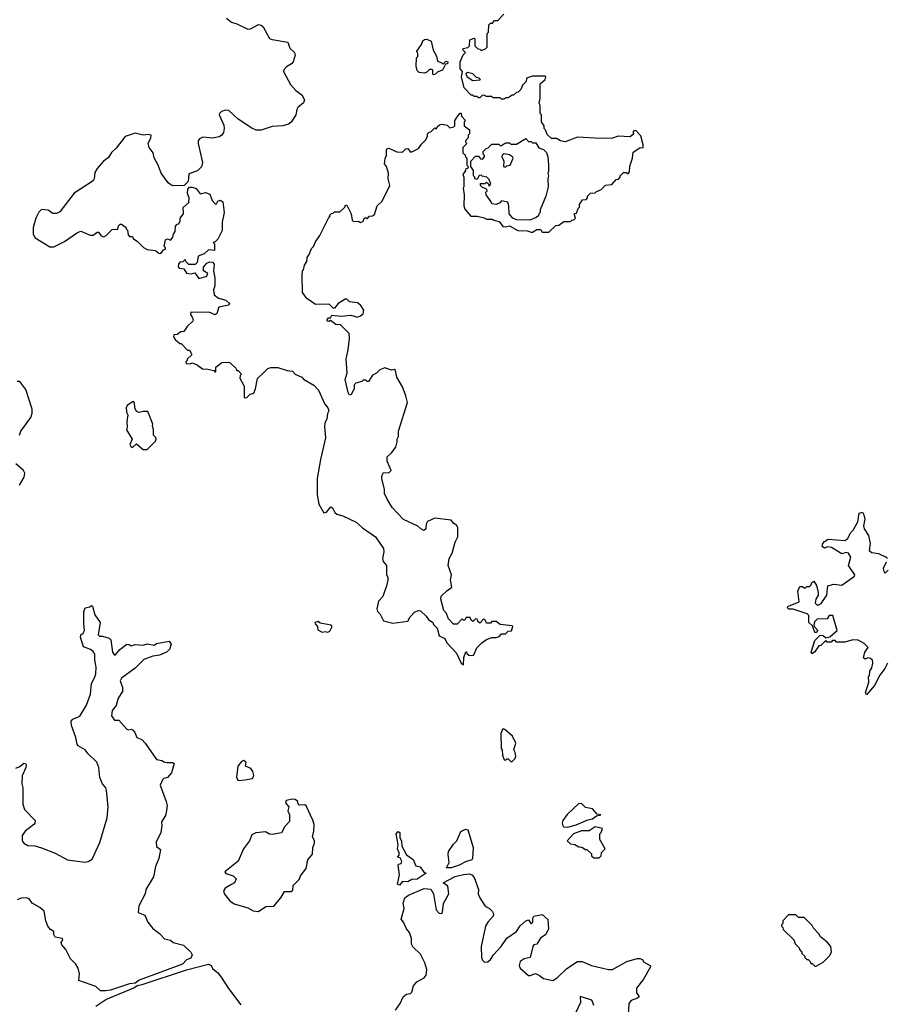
# Model space of a CAD drawing. Extents: x 2323203 to 2567568, y 883585 to 1022917.
# Tile 84 of 256: x 2432165 to 2438552, y 989630 to 996887. Entities that reach past the tile are written whole.
import ezdxf

# ---------------------------------------------------------------- set-up
doc = ezdxf.new("R2010")
doc.units = 0

msp = doc.modelspace()

# ---------------------------------------------------------------- linework, layer by layer
at = {"layer": '0CON10XD'}
for points in [[(2435435, 992132.5), (2435437.5, 992185), (2435451.7, 992228.3), (2435458.3, 992228.3), (2435460, 992215), (2435475, 992202.5), (2435508.3, 992201.7), (2435533, 992257), (2435570, 992295), (2435605, 992317.5), (2435645, 992332.5), (2435677, 992333), (2435698.3, 992341.7), (2435715, 992360), (2435745, 992360), (2435765, 992380), (2435788.3, 992381.7), (2435800, 992415), (2435795, 992420), (2435705, 992430), (2435675, 992450), (2435645, 992450), (2435635, 992440), (2435605, 992440), (2435598.3, 992458.3), (2435585, 992470), (2435555, 992440), (2435541.7, 992451.7), (2435535, 992470), (2435521.7, 992468.3), (2435505, 992450), (2435491.7, 992461.7), (2435485, 992480), (2435455, 992480), (2435445, 992460), (2435435, 992460), (2435425, 992470), (2435388.3, 992431.7), (2435361.7, 992431.7), (2435325, 992470), (2435307.5, 992515), (2435291.7, 992531.7), (2435268, 992615), (2435272, 992638), (2435312, 992678), (2435350, 992705), (2435340, 992755), (2435346.7, 992795), (2435322.5, 992865), (2435330, 992915), (2435352.5, 992955), (2435373.6, 993036.4), (2435392.5, 993075), (2435392.5, 993145), (2435385, 993160), (2435365, 993172.5), (2435345, 993197.5), (2435225, 993213.3), (2435170.7, 993189.3), (2435160.7, 993169.3), (2435157.5, 993135), (2435143, 993123), (2435120, 993135), (2435100, 993155), (2434993.9, 993203.9), (2434910.7, 993290.7), (2434871.7, 993351.7), (2434853.3, 993395), (2434853.3, 993425), (2434832.5, 993505), (2434832.5, 993525), (2434845, 993550), (2434885, 993547.5), (2434902.5, 993565), (2434873.6, 993633.6), (2434873.3, 993665), (2434905.9, 993694.1), (2434936.7, 993735), (2434947.5, 993775), (2434946.7, 993795), (2434956.7, 993815), (2434956.7, 993855), (2435022.5, 994065), (2435010, 994115), (2434985, 994180), (2434943, 994253), (2434935, 994300), (2434925, 994307.5), (2434905, 994302.5), (2434855, 994320), (2434820, 994305), (2434795, 994282.5), (2434765, 994267.5), (2434735, 994220), (2434725, 994220), (2434715, 994230), (2434695, 994230), (2434685, 994220), (2434641.7, 994208.3), (2434630, 994195), (2434630, 994165), (2434607.5, 994125), (2434595, 994120), (2434585, 994140), (2434564, 994235), (2434578, 994285), (2434570, 994385), (2434586.4, 994453.6), (2434596.4, 994536.4), (2434592.5, 994575), (2434528.3, 994638.3), (2434495, 994640), (2434455, 994670), (2434443, 994663), (2434430, 994665), (2434430, 994675), (2434441.7, 994688.3), (2434455, 994690), (2434465, 994710), (2434535, 994701.2), (2434605, 994708.8), (2434655, 994693.3), (2434677, 994703), (2434695, 994720), (2434700, 994745), (2434679.3, 994779.3), (2434655, 994800), (2434595, 994807.5), (2434575, 994827.5), (2434563, 994827), (2434512.5, 994795), (2434485, 994760), (2434475, 994760), (2434445, 994790), (2434345, 994787.5), (2434280.7, 994830.7), (2434250, 994875), (2434247.5, 995005), (2434250, 995035), (2434257, 995043), (2434263, 995077), (2434280, 995105), (2434282.5, 995135), (2434297.5, 995155), (2434315, 995200), (2434330, 995215), (2434345, 995250), (2434377.5, 995295), (2434440, 995425), (2434450, 995435), (2434450, 995445), (2434461.7, 995458.3), (2434475, 995460), (2434485, 995470), (2434525, 995470), (2434560, 995505), (2434565, 995520), (2434575, 995520), (2434607.5, 995455), (2434615, 995410), (2434625, 995400), (2434661.7, 995401.7), (2434677, 995393), (2434698.3, 995401.7), (2434701.7, 995418.3), (2434715, 995430), (2434725, 995420), (2434741.7, 995438.3), (2434765, 995440), (2434778.3, 995451.7), (2434800, 995515), (2434835, 995550), (2434892.5, 995665), (2434880, 995715), (2434882.5, 995755), (2434867.5, 995805), (2434853.3, 995825), (2434857, 995863), (2434867.5, 995885), (2434867.5, 995925), (2434873.6, 995936.4), (2434885, 995940), (2434945, 995912.5), (2434985, 995910), (2434998.3, 995921.7), (2435010, 995935), (2435025, 995937.5), (2435042.5, 995912.5), (2435055, 995912.5), (2435103, 995937), (2435125, 995970), (2435155, 996000), (2435170, 996025), (2435170, 996045), (2435181.7, 996058.3), (2435195, 996060), (2435225, 996090), (2435235, 996080), (2435241.7, 996098.3), (2435258.3, 996111.7), (2435275, 996117.5), (2435315, 996110), (2435335, 996090), (2435365, 996097.5), (2435372.5, 996105), (2435372.5, 996145), (2435395, 996180), (2435411.7, 996198.3), (2435418.3, 996198.3), (2435420, 996175), (2435450, 996145), (2435440, 996135), (2435440, 996105), (2435480, 996075), (2435480, 996045), (2435470, 996035), (2435470, 996015), (2435450, 995995), (2435450, 995985), (2435460, 995975), (2435430, 995945), (2435430, 995905), (2435448.3, 995888.3), (2435450, 995875), (2435460, 995865), (2435460, 995815), (2435470, 995805), (2435468.3, 995791.7), (2435450, 995785), (2435450, 995775), (2435430, 995745), (2435437.5, 995725), (2435437.5, 995655), (2435432.5, 995645), (2435440, 995595), (2435437.5, 995515), (2435445, 995490), (2435488.3, 995438.3), (2435535, 995437.5), (2435587, 995427), (2435605, 995417.5), (2435647, 995417), (2435658.3, 995408.3), (2435698.3, 995398.3), (2435725, 995362.5), (2435745, 995360), (2435775, 995367.5), (2435835, 995332.5), (2435905, 995330), (2435935, 995320), (2435945, 995320), (2435975, 995340), (2436005, 995340), (2436015, 995320), (2436065, 995320), (2436115, 995370), (2436137, 995373), (2436175, 995400), (2436225, 995400), (2436235, 995410), (2436248.3, 995411.7), (2436260, 995425), (2436250, 995455), (2436268.3, 995461.7), (2436280, 995495), (2436290, 995505), (2436290, 995525), (2436311.7, 995558.3), (2436338.3, 995561.7), (2436350, 995575), (2436350, 995585), (2436371.7, 995608.3), (2436405, 995610), (2436415, 995620), (2436448.3, 995631.7), (2436481.7, 995668.3), (2436528.3, 995671.7), (2436561.7, 995708.3), (2436578.3, 995711.7), (2436590, 995725), (2436590, 995735), (2436615, 995760), (2436635, 995760), (2436648.3, 995751.7), (2436660, 995765), (2436661.7, 995808.3), (2436680, 995865), (2436685, 995910), (2436735, 995942.5), (2436760, 995945), (2436760, 995965), (2436741.7, 996031.7), (2436705, 996070), (2436691.7, 996068.3), (2436682.5, 996055), (2436690, 996045), (2436665, 996022.5), (2436575, 996027.5), (2436533, 996013), (2436445, 996010), (2436275, 996020), (2436185, 995986.7), (2436150, 995995), (2436121.7, 996011.7), (2436085, 996010), (2436051.7, 996041.7), (2436040, 996075), (2436030, 996085), (2436030, 996105), (2436010, 996135), (2436010, 996185), (2436000, 996195), (2436000, 996255), (2435992.5, 996275), (2436000, 996305), (2436000, 996415), (2436037.5, 996445), (2436042.5, 996465), (2436035, 996470), (2435945, 996471.2), (2435900, 996455), (2435898.3, 996431.7), (2435870, 996405), (2435858.3, 996371.7), (2435838.3, 996351.7), (2435825, 996350), (2435805, 996330), (2435795, 996330), (2435765, 996310), (2435745, 996310), (2435735, 996300), (2435715, 996300), (2435705, 996310), (2435655, 996310), (2435645, 996320), (2435605, 996320), (2435585, 996330), (2435573, 996327), (2435555, 996310), (2435545, 996310), (2435535, 996320), (2435515, 996320), (2435505, 996330), (2435491.7, 996331.7), (2435440, 996385), (2435420, 996465), (2435427.5, 996505), (2435410, 996525), (2435410, 996575), (2435433, 996627), (2435450, 996645), (2435430, 996665), (2435432.5, 996675), (2435468.3, 996681.7), (2435480, 996695), (2435481.7, 996738.3), (2435515, 996750), (2435520, 996745), (2435520, 996695), (2435541.7, 996671.7), (2435555, 996670), (2435565, 996660), (2435598.3, 996671.7), (2435610, 996685), (2435610, 996785), (2435620, 996795), (2435621.7, 996848.3), (2435635, 996860), (2435648.3, 996861.7), (2435665, 996880), (2435688.3, 996881.7), (2435731.7, 996928.3)], [(2433688.3, 996898.3), (2433725, 996867.5), (2433765, 996857.5), (2433845, 996816.9), (2433865, 996818.6), (2433925, 996850.8), (2433945, 996847.5), (2433958, 996835), (2434005, 996748.8), (2434025, 996740), (2434140.5, 996720.5), (2434155, 996677.5), (2434190, 996645), (2434195.8, 996625.8), (2434180, 996575), (2434167.8, 996562.2), (2434130.5, 996539.5), (2434111.7, 996518.3), (2434110, 996505), (2434159.7, 996409.7), (2434198.8, 996365), (2434245, 996333.3), (2434263.8, 996295), (2434257.1, 996272.9), (2434215, 996240), (2434206.2, 996225), (2434200, 996185), (2434167.5, 996135), (2434145, 996117.5), (2434105, 996103.3), (2434025, 996100), (2433945, 996073.3), (2433907, 996073), (2433876.4, 996086.4), (2433775, 996153.8), (2433705, 996218), (2433685, 996220.8), (2433650.9, 996209.1), (2433636, 996195), (2433635.7, 996185), (2433668.3, 996108.3), (2433672.2, 996085), (2433666.9, 996055), (2433655, 996036.2), (2433635, 996022.5), (2433585, 996012.9), (2433515, 996021.4), (2433490.4, 996009.6), (2433481.1, 995995), (2433478.9, 995975), (2433511.2, 995835), (2433505, 995803.3), (2433475, 995772), (2433410, 995750), (2433405.9, 995694.1), (2433376.2, 995663.8), (2433295, 995662), (2433278.8, 995668.8), (2433258.8, 995685), (2433206.7, 995755), (2433184, 995815), (2433155, 995867.5), (2433148.8, 995905), (2433118.8, 995945), (2433111.2, 995975), (2433131.2, 996015), (2433132.5, 996035), (2433115, 996041.2), (2433075, 996036.2), (2433015, 996050), (2432942.5, 996025), (2432875, 995940), (2432840.9, 995909.1), (2432819.3, 995870.7), (2432778.8, 995841.2), (2432735, 995788.8), (2432718.7, 995761.3), (2432714, 995715), (2432705, 995700), (2432565, 995607.5), (2432459.3, 995470.7), (2432435, 995457.5), (2432408.3, 995458.3), (2432375, 995482.5), (2432325, 995487.5), (2432305, 995467.5), (2432283.1, 995425), (2432263.1, 995355), (2432264.2, 995305), (2432278.3, 995278.3), (2432387, 995213), (2432415, 995212.5), (2432495, 995252.5), (2432591.7, 995318.3), (2432615, 995327.5), (2432685, 995297.5), (2432705, 995297.5), (2432735, 995320), (2432745, 995320), (2432765, 995292.5), (2432785, 995286.7), (2432802.5, 995295), (2432845, 995340), (2432888.3, 995341.7), (2432891.7, 995368.3), (2432905, 995380), (2432915, 995380), (2432950, 995355), (2432950, 995345), (2432960, 995335), (2432965, 995300), (2432975, 995290), (2432995, 995290), (2433000, 995275), (2433033, 995253), (2433077, 995207), (2433105, 995192.5), (2433165, 995186.7), (2433190, 995165), (2433205, 995162.5), (2433225, 995190), (2433240, 995195), (2433240, 995205), (2433230, 995215), (2433240, 995265), (2433255, 995272.5), (2433277, 995263), (2433291.7, 995278.3), (2433297.5, 995305), (2433310, 995325), (2433312.5, 995365), (2433325, 995380), (2433338.3, 995381.7), (2433347.5, 995405), (2433347.5, 995425), (2433372.5, 995455), (2433368.3, 995501.7), (2433411.7, 995538.3), (2433412.5, 995575), (2433402.5, 995605), (2433403, 995637), (2433415, 995652.5), (2433435, 995653.3), (2433465, 995642.5), (2433495, 995602.5), (2433535, 995613.3), (2433565, 995600), (2433582.5, 995555), (2433605, 995530), (2433615, 995530), (2433625, 995550), (2433643, 995557), (2433662.5, 995545), (2433672.5, 995465), (2433657.5, 995395), (2433656.4, 995333.6), (2433625, 995270), (2433605, 995250), (2433590, 995245), (2433600, 995235), (2433600, 995185), (2433555, 995190), (2433525, 995160), (2433480, 995145), (2433471.7, 995098.3), (2433457, 995083), (2433411.7, 995081.7), (2433390, 995105), (2433385, 995120), (2433367, 995103), (2433345, 995100), (2433333.9, 995086.1), (2433332.5, 995065), (2433340, 995055), (2433375, 995050), (2433395, 995017.5), (2433425, 995012.5), (2433455, 995020), (2433485, 994980), (2433537, 994993), (2433545, 995000), (2433550, 995015), (2433520, 995035), (2433518.3, 995061.7), (2433545, 995092.5), (2433565, 995102.5), (2433585, 995100), (2433596.7, 995085), (2433592.5, 995035), (2433602.5, 994985), (2433602.5, 994925), (2433592.5, 994895), (2433598.3, 994858.3), (2433630, 994835), (2433685, 994820), (2433710, 994795), (2433706.4, 994783.6), (2433632.9, 994767.1), (2433618.3, 994721.7), (2433605, 994712.5), (2433565, 994727.5), (2433425, 994730), (2433422.5, 994715), (2433436.7, 994695), (2433443.3, 994675), (2433440, 994665), (2433400, 994625), (2433375, 994587.5), (2433353, 994587), (2433325, 994567.5), (2433300, 994565), (2433298.3, 994548.3), (2433310.7, 994530.7), (2433345, 994500), (2433355, 994500), (2433401.7, 994451.7), (2433415, 994450), (2433430, 994425), (2433430, 994415), (2433400, 994385), (2433400, 994375), (2433390, 994365), (2433391.7, 994351.7), (2433415, 994350), (2433437, 994357), (2433475, 994340), (2433513, 994313), (2433551.7, 994311.7), (2433595, 994300), (2433605, 994290), (2433610, 994295), (2433610, 994325), (2433655, 994360), (2433703, 994363), (2433715, 994357.5), (2433760, 994315), (2433765, 994300), (2433775, 994300), (2433800, 994275), (2433790, 994265), (2433787.5, 994245), (2433820, 994185), (2433820, 994105), (2433825, 994100), (2433838.3, 994101.7), (2433863, 994127), (2433890, 994135), (2433902.5, 994165), (2433918.3, 994241.7), (2433965, 994287.5), (2433993.9, 994316.1), (2434015, 994323.3), (2434067, 994323), (2434135, 994301.2), (2434175, 994296.7), (2434193.9, 994273.9), (2434245, 994252.5), (2434257, 994237), (2434333, 994193), (2434366.1, 994156.1), (2434413, 994053), (2434436.7, 994025), (2434442.5, 994005), (2434433.3, 993985), (2434427, 993943), (2434413.9, 993916.1), (2434410, 993885), (2434418.8, 993805), (2434381.2, 993645), (2434358, 993505), (2434358, 993385), (2434370, 993315), (2434405, 993252.5), (2434425, 993257.5), (2434457, 993297), (2434469.3, 993289.3), (2434487.5, 993255), (2434501.7, 993241.7), (2434545, 993230), (2434643.6, 993183.6), (2434691.7, 993141.7), (2434787.5, 993075), (2434845, 992990), (2434847.5, 992965), (2434837.5, 992915), (2434843.9, 992893.9), (2434867.5, 992865), (2434867, 992797), (2434876.7, 992775), (2434877, 992757), (2434866.7, 992705), (2434853, 992673), (2434841.2, 992635), (2434808.3, 992601.7), (2434797.5, 992545), (2434802.5, 992525), (2434822.5, 992505), (2434847, 992457), (2434915, 992440), (2435025, 992453.8), (2435041.2, 992485), (2435077, 992523), (2435105, 992532.5), (2435119.4, 992529.4), (2435161.2, 992491.2), (2435177.5, 992465), (2435210, 992445), (2435215, 992430), (2435241.7, 992401.7), (2435256.4, 992346.4), (2435297.5, 992325), (2435313.6, 992293.6), (2435385, 992217.5), (2435417.5, 992145), (2435435, 992132.5)], [(2435215, 996480), (2435210, 996485), (2435210, 996515), (2435205, 996520), (2435185, 996520), (2435165, 996500), (2435145, 996492.5), (2435108.3, 996498.3), (2435093, 996513), (2435087.5, 996545), (2435090, 996605), (2435100, 996615), (2435100, 996635), (2435092.5, 996655), (2435127, 996703), (2435135, 996730), (2435148.3, 996741.7), (2435165, 996742.5), (2435198.3, 996728.3), (2435213, 996663), (2435237, 996617), (2435245, 996580), (2435275, 996570), (2435285, 996560), (2435305, 996580), (2435320, 996575), (2435318.3, 996561.7), (2435301.7, 996558.3), (2435280, 996515), (2435247.5, 996502.5), (2435225, 996482.5), (2435215, 996480)], [(2435505, 996437.5), (2435555, 996442.5), (2435560, 996445), (2435550, 996455), (2435531.7, 996461.7), (2435505, 996486.7), (2435465, 996497.5), (2435453, 996487), (2435462.5, 996465), (2435505, 996437.5)], [(2435925, 995410), (2435825, 995412.5), (2435800, 995425), (2435772.5, 995455), (2435770, 995515), (2435761.7, 995541.7), (2435715, 995552.5), (2435703, 995537), (2435676.4, 995523.6), (2435645, 995530), (2435640, 995545), (2435602.5, 995595), (2435600, 995615), (2435610, 995625), (2435608.3, 995638.3), (2435575, 995650), (2435560, 995665), (2435561.7, 995678.3), (2435595, 995680), (2435605, 995690), (2435618.3, 995678.3), (2435625, 995660), (2435637.5, 995675), (2435625, 995710), (2435606.7, 995726.7), (2435573, 995733), (2435565, 995740), (2435551.7, 995738.3), (2435535, 995710), (2435520, 995715), (2435520, 995725), (2435510, 995735), (2435510, 995775), (2435490, 995805), (2435490, 995845), (2435525, 995880), (2435545, 995880), (2435561.7, 995861.7), (2435575, 995860), (2435590, 995875), (2435590, 995885), (2435580, 995895), (2435580, 995915), (2435601.7, 995938.3), (2435618.3, 995941.7), (2435645, 995970), (2435695, 995970), (2435705, 995960), (2435715, 995960), (2435745, 995980), (2435775, 995980), (2435785, 995970), (2435825, 995970), (2435895, 996010), (2435915, 995990), (2435935, 995990), (2435945, 995980), (2435968.3, 995978.3), (2435991.7, 995941.7), (2436025, 995930), (2436047, 995907), (2436057.5, 995875), (2436062.5, 995815), (2436062.5, 995765), (2436057.5, 995755), (2436062.5, 995735), (2436057.5, 995715), (2436060, 995655), (2436042.5, 995585), (2436000, 995485), (2436000, 995465), (2435990, 995455), (2435988.3, 995441.7), (2435971.7, 995428.3), (2435925, 995410)], [(2435745, 995800), (2435755, 995810), (2435780, 995815), (2435802.5, 995865), (2435796.4, 995876.4), (2435775, 995890), (2435735, 995897.5), (2435720.7, 995889.3), (2435717.5, 995875), (2435732.5, 995845), (2435730, 995805), (2435745, 995800)], [(2432163.3, 993825), (2432172.5, 993855), (2432246.1, 993953.9), (2432256.4, 993986.4), (2432256.1, 994016.1), (2432210.7, 994160.7), (2432165, 994220), (2432145, 994220)], [(2433105, 993720), (2433165, 993780), (2433170, 993795), (2433168.3, 993808.3), (2433150, 993825), (2433150, 993865), (2433142.5, 993895), (2433146.4, 993906.4), (2433108.3, 993998.3), (2433075, 994000), (2433045, 993992.5), (2433025, 994000), (2433013.3, 994025), (2433011.7, 994061.7), (2433005, 994070), (2432995, 994070), (2432957, 994043), (2432950, 994025), (2432951.2, 993995), (2432962.5, 993975), (2432953.8, 993925), (2432957.5, 993882.5), (2432952.5, 993865), (2432992.5, 993795), (2432976.7, 993755), (2432985, 993737.5), (2432995, 993733.3), (2433025, 993760), (2433075, 993720), (2433105, 993720)], [(2432162.5, 993455), (2432197.5, 993515), (2432202.5, 993545), (2432192.5, 993565), (2432135, 993612.5)], [(2438560, 992145), (2438540, 992105), (2438503.9, 992056.1), (2438465, 991980), (2438405, 991910), (2438397.5, 991925), (2438422.5, 992005), (2438420, 992045), (2438427, 992053), (2438430, 992085), (2438445, 992110), (2438453.3, 992145), (2438450, 992165), (2438435, 992177.5), (2438415, 992182.5), (2438395, 992173.3), (2438383, 992183), (2438393.3, 992225), (2438418.3, 992258.3), (2438389.3, 992289.3), (2438345, 992313.3), (2438305, 992316.7), (2438245, 992300), (2438185, 992300), (2438175, 992310), (2438155, 992310), (2438145, 992300), (2438115, 992300), (2438105, 992310), (2438070, 992275), (2438055, 992272.5), (2438022.5, 992225), (2438002.5, 992212.5), (2437997.5, 992225), (2438025, 992310), (2438065, 992350), (2438087, 992347), (2438105, 992330), (2438135, 992337.5), (2438190, 992385), (2438157.5, 992495), (2438130, 992495), (2438115, 992470), (2438041.7, 992468.3), (2438021.7, 992448.3), (2438017.5, 992425), (2438021.7, 992411.7), (2438047.5, 992385), (2438035, 992370), (2438025, 992370), (2438008.3, 992418.3), (2437980, 992445), (2437980, 992495), (2437968.3, 992508.3), (2437865, 992542.5), (2437833, 992543), (2437820, 992555), (2437830, 992565), (2437910, 992595), (2437900, 992675), (2437915, 992710), (2437935, 992710), (2437945, 992700), (2437955, 992700), (2437965, 992710), (2437985, 992710), (2437998.3, 992721.7), (2438001.7, 992738.3), (2438018.3, 992748.3), (2438037, 992717), (2438050, 992665), (2438050, 992645), (2438032, 992615), (2438027, 992587), (2438040, 992575), (2438055, 992573.3), (2438072.5, 992585), (2438112.5, 992645), (2438120, 992715), (2438165, 992726), (2438225, 992720), (2438317.5, 992785), (2438320, 992795), (2438273.3, 992865), (2438290, 992925), (2438272.5, 992955), (2438255, 992960), (2438225, 992950), (2438147, 992997), (2438115, 993002.5), (2438095, 992992.5), (2438080, 993005), (2438083.3, 993025), (2438095, 993040), (2438123, 993057), (2438245, 993047.5), (2438267, 993063), (2438287.5, 993105), (2438307.5, 993125), (2438342.5, 993185), (2438351.2, 993248.8), (2438375, 993257.5), (2438386.4, 993236.4), (2438392.5, 993205), (2438383.8, 993156.2), (2438388, 993135), (2438420, 993085), (2438433.8, 993025), (2438426.2, 992975), (2438445, 992958.8), (2438495, 992953.3), (2438550, 992925), (2438557.5, 992915)], [(2438551.7, 992888.3), (2438528.3, 992841.7), (2438535, 992812.5), (2438547, 992813), (2438565, 992830)], [(2432135, 991370), (2432165, 991382.5), (2432195, 991406.7), (2432207.5, 991405), (2432212.5, 991395), (2432210, 991375), (2432183.6, 991313.6), (2432181.2, 991255), (2432188.8, 991225), (2432188, 991185), (2432186.7, 991105), (2432200, 991065), (2432277.5, 990985), (2432276.7, 990965), (2432270, 990955), (2432205, 990906.2), (2432182, 990875), (2432184, 990835), (2432195, 990816.7), (2432225, 990801.2), (2432275, 990798.8), (2432325, 990784), (2432425, 990744), (2432515.7, 990695.7), (2432645, 990677.1), (2432668.9, 990681.1), (2432699.7, 990700.3), (2432755, 990822.5), (2432809.2, 991005), (2432816, 991085), (2432804.2, 991205), (2432798.8, 991225), (2432774.2, 991255), (2432755, 991302.5), (2432748, 991375), (2432733.8, 991415), (2432668.8, 991475), (2432646.2, 991505), (2432595, 991533.8), (2432587.1, 991547.1), (2432578, 991595), (2432546.7, 991685), (2432543.6, 991716.4), (2432555, 991732.5), (2432607.7, 991752.3), (2432658, 991835), (2432686.2, 991915), (2432694, 991995), (2432719.5, 992040.5), (2432726.2, 992065), (2432728, 992115), (2432719.2, 992165), (2432719.4, 992209.4), (2432705, 992231.2), (2432685.7, 992245.7), (2432634.2, 992265), (2432613.1, 992335), (2432615, 992352.5), (2432632.5, 992365), (2432643.3, 992385), (2432636.1, 992436.1), (2432636.1, 992523.9), (2432647, 992553), (2432681.7, 992558.3), (2432695, 992570), (2432700, 992565), (2432719.3, 992499.3), (2432756.7, 992445), (2432743, 992353), (2432753, 992343), (2432775, 992342.5), (2432825, 992327.5), (2432836.4, 992316.4), (2432847.5, 992225), (2432860, 992205), (2432870, 992205), (2432902.5, 992245), (2432955, 992283.3), (2432971.7, 992281.7), (2432985, 992272.5), (2433015, 992281.2), (2433075, 992276.7), (2433105, 992286), (2433155, 992277.5), (2433171.7, 992288.3), (2433267, 992307), (2433280, 992285), (2433267.5, 992245), (2433247.5, 992225), (2433195, 992203.8), (2433145, 992196), (2433079.1, 992170.9), (2433015, 992107.5), (2432915.7, 992034.3), (2432906.2, 992015), (2432922, 991965), (2432922.5, 991935), (2432890, 991885), (2432875, 991832.5), (2432846.2, 991795), (2432840, 991755), (2432863.9, 991723.9), (2432895, 991723.3), (2432955, 991657.5), (2432965, 991653.3), (2432985, 991658.8), (2432995, 991653.3), (2433013.6, 991633.6), (2433027, 991597), (2433065, 991582.5), (2433090, 991555), (2433172.5, 991435), (2433215, 991427.5), (2433227.5, 991417.5), (2433251.4, 991411.4), (2433290.7, 991410.7), (2433302.5, 991405), (2433283.8, 991335), (2433255, 991302.5), (2433226.4, 991293.6), (2433216.1, 991283.9), (2433198.8, 991245), (2433243.8, 991125), (2433250.8, 991095), (2433247.5, 991057.5), (2433239.1, 991020.9), (2433208.8, 990975), (2433211.2, 990945), (2433204.2, 990895.8), (2433170, 990825), (2433173.9, 990793.9), (2433201.7, 990771.7), (2433191.2, 990705), (2433165.8, 990645), (2433150.9, 990569.1), (2433094.2, 990475.8), (2433090, 990445), (2433043.8, 990355), (2433037, 990307), (2433085.9, 990285.9), (2433110, 990235), (2433145, 990187.5), (2433195, 990152.5), (2433231.7, 990111.7), (2433275, 990103.3), (2433296.2, 990086.2), (2433372.5, 990065), (2433426.7, 990015), (2433436.7, 989995), (2433425, 989968.8), (2433395, 989956.7), (2433365, 989926.7), (2433045, 989806.7), (2433015, 989785.6), (2432975, 989780.3), (2432835, 989734.4), (2432798, 989728)], [(2434435, 992372.5), (2434449.3, 992380.7), (2434467.5, 992415), (2434460, 992425), (2434378.3, 992438.3), (2434365, 992450), (2434340, 992445), (2434343, 992433), (2434360, 992415), (2434360.7, 992390.7), (2434395, 992372.5), (2434415, 992376.7), (2434435, 992372.5)], [(2435795, 991420), (2435815, 991440), (2435820, 991455), (2435816.4, 991486.4), (2435807.5, 991505), (2435820, 991555), (2435796.4, 991606.4), (2435740, 991655), (2435725, 991660), (2435710, 991625), (2435712.5, 991515), (2435720, 991505), (2435722.5, 991465), (2435735, 991432.5), (2435745, 991430), (2435755, 991440), (2435765, 991440), (2435785, 991420), (2435795, 991420)], [(2433778.3, 991278.3), (2433825, 991283.3), (2433880, 991295), (2433890, 991315), (2433883.3, 991345), (2433868.3, 991368.3), (2433830, 991385), (2433833.3, 991415), (2433815, 991426.2), (2433800.3, 991419.7), (2433772, 991385), (2433762.5, 991305), (2433771.7, 991281.7), (2433778.3, 991278.3)], [(2433925, 990312.5), (2433978.3, 990351.7), (2434037, 990353), (2434090, 990415), (2434115, 990460), (2434165, 990460), (2434178.3, 990471.7), (2434180, 990505), (2434225, 990550), (2434233, 990577), (2434275, 990630), (2434287.5, 990695), (2434323.6, 990736.4), (2434326.2, 990785), (2434336.4, 990816.4), (2434336.4, 990836.4), (2434323.8, 990865), (2434333, 990907), (2434334, 990955), (2434325.9, 990985.9), (2434275, 991092.5), (2434265, 991100), (2434225, 991097.5), (2434217.5, 991105), (2434213.8, 991125), (2434195, 991140), (2434175, 991141.2), (2434129.3, 991130.7), (2434124.1, 991114.1), (2434147.5, 991085), (2434140, 991055), (2434152.5, 991025), (2434153, 990977), (2434119.5, 990940.5), (2434095, 990892.5), (2434025, 990880), (2434005, 990882.5), (2433975, 990900), (2433905, 990893.8), (2433875, 990878.8), (2433858.6, 990835), (2433813.1, 990775), (2433775.8, 990684.2), (2433677.5, 990605), (2433683.3, 990593.3), (2433737.5, 990577.5), (2433760, 990555), (2433748.6, 990525), (2433726.2, 990513.8), (2433678.8, 990485), (2433666.7, 990465), (2433675, 990442.5), (2433712.3, 990392.3), (2433745, 990370), (2433845, 990340), (2433885, 990317.5), (2433925, 990312.5)], [(2436205, 990934.5), (2436265, 990952.5), (2436350.6, 990989.4), (2436385, 990996.2), (2436415, 991020), (2436447.5, 991025), (2436421.7, 991031.7), (2436385, 991070), (2436335, 991080), (2436308.3, 991108.3), (2436285, 991110), (2436200.7, 991029.3), (2436167.5, 990985), (2436162.5, 990965), (2436167.5, 990945), (2436175, 990937.5), (2436205, 990934.5)], [(2434965, 990508.6), (2434950, 990515), (2434964.6, 990585), (2434953.3, 990655), (2434957.5, 990662.5), (2434975, 990667.5), (2434980, 990685), (2434969.3, 990709.3), (2434950, 990715), (2434961.7, 990728.3), (2434962.5, 990745), (2434950, 990775), (2434953.8, 990805), (2434938.8, 990885), (2434955, 990903.3), (2434966.2, 990895), (2434966.7, 990856.7), (2434978.8, 990835), (2434980, 990795), (2435015, 990732.5), (2435065, 990697.5), (2435085, 990650), (2435115, 990642.5), (2435143.3, 990603.3), (2435160, 990595), (2435095, 990551.6), (2435055, 990550), (2435025, 990532.1), (2434985.6, 990534.4), (2434965, 990508.6)], [(2435345, 990634.4), (2435310, 990635), (2435328.8, 990675), (2435322.5, 990735), (2435326, 990755), (2435360.9, 990809.1), (2435385.6, 990834.4), (2435417, 990903), (2435450.7, 990919.3), (2435466.2, 990916.2), (2435505.6, 990785), (2435502.5, 990705), (2435497.5, 990695), (2435449.6, 990680.4), (2435403.1, 990655), (2435345, 990634.4)], [(2436435, 990710), (2436450, 990725), (2436451.7, 990748.3), (2436480, 990775), (2436440, 990845), (2436440, 990885), (2436450, 990895), (2436460, 990925), (2436405, 990936.7), (2436361.7, 990908.3), (2436305, 990908.7), (2436246, 990885), (2436200, 990835), (2436225, 990812.5), (2436257, 990807), (2436285, 990790), (2436307, 990787), (2436335, 990770), (2436345, 990770), (2436378.3, 990738.3), (2436380, 990725), (2436395, 990710), (2436435, 990710)], [(2434934.5, 989585.5), (2434968, 989635), (2434991.2, 989685), (2435015, 989703.8), (2435045, 989710), (2435055, 989720), (2435068, 989765), (2435091.2, 989795), (2435146, 989825), (2435159.4, 989845), (2435164.4, 989885), (2435149.4, 989935), (2435118.3, 989998.3), (2435062.4, 990052.4), (2435051.9, 990071.9), (2435053.1, 990115), (2435037.8, 990157.8), (2435014.2, 990185), (2434994.2, 990234.2), (2434977, 990257), (2434997.8, 990335), (2434991.9, 990375), (2435002, 990415), (2435030, 990435), (2435145, 990482.7), (2435195, 990477.5), (2435214.2, 990444.2), (2435233.3, 990325), (2435255, 990302.5), (2435275, 990300), (2435281.7, 990308.3), (2435287.8, 990372.2), (2435326.7, 990445), (2435320, 990500), (2435286.2, 990525), (2435375, 990572.1), (2435435, 990587.4), (2435480.9, 990590.9), (2435496.2, 990585), (2435513.8, 990565), (2435546.4, 990476.4), (2435544.2, 990445), (2435555, 990413.3), (2435595, 990353.3), (2435627.5, 990335), (2435647.5, 990315), (2435656.4, 990296.4), (2435655, 990280), (2435614.2, 990235.8), (2435597.5, 990205), (2435565.8, 990055), (2435569.2, 989975), (2435576.2, 989955), (2435590.5, 989940.5), (2435615, 989942), (2435635, 989958.8), (2435657.1, 989995), (2435713.1, 990055), (2435754, 990116), (2435825, 990167.5), (2435852.6, 990207.4), (2435895, 990245.6), (2435915, 990252), (2435935, 990222.5), (2435946.2, 990235), (2435946.2, 990265), (2435955, 990280), (2436015, 990292.5), (2436057.5, 990255), (2436062.5, 990185), (2436042.5, 990145), (2436003, 990117), (2435975, 990073.3), (2435955, 990067.5), (2435946.2, 990055), (2435927.5, 989975), (2435883.3, 989965), (2435854.2, 989945), (2435846, 989915), (2435854.2, 989895), (2435915, 989842.9), (2435927.9, 989842.1), (2435965, 989856), (2435995, 989843.1), (2436025, 989820), (2436095, 989806.2), (2436126.7, 989825), (2436196.9, 989893.1), (2436274.5, 989945.5), (2436310, 989945), (2436380, 989915), (2436503, 989887), (2436533, 989887), (2436640, 989945), (2436715, 989967.5), (2436735, 989967.5), (2436755, 989960), (2436761.7, 989941.7), (2436810, 989915), (2436812.5, 989905), (2436762, 989815), (2436710.3, 989749.7), (2436710, 989715), (2436730, 989685), (2436717.5, 989675), (2436671.3, 989658.7), (2436653.2, 989636.8), (2436648.8, 989555)], [(2432798, 989728), (2432759.5, 989729.5), (2432725, 989760), (2432600, 989805), (2432606.2, 989855), (2432596, 989895), (2432579.2, 989925), (2432538, 989965), (2432504.2, 990034.2), (2432475, 990067.5), (2432471.2, 990085), (2432482.5, 990105), (2432480, 990115), (2432426.7, 990125), (2432416.7, 990145), (2432416.7, 990166.7), (2432390.5, 990180.5), (2432372.9, 990205), (2432358.1, 990245), (2432343.8, 990315), (2432314.1, 990344.1), (2432257.5, 990375), (2432235, 990406), (2432215, 990413.3), (2432175, 990412.5), (2432145, 990400)], [(2438035, 989910), (2438085, 989940), (2438133, 989987), (2438147.5, 990015), (2438142.5, 990055), (2438115, 990087.5), (2438067, 990127), (2438055, 990150), (2438015, 990190), (2438005, 990210), (2437945, 990270), (2437905, 990270), (2437885, 990290), (2437831.7, 990288.3), (2437790, 990245), (2437790, 990225), (2437780, 990215), (2437780, 990205), (2437790, 990195), (2437791.7, 990181.7), (2437870, 990105), (2437880, 990075), (2437910, 990045), (2437913, 990033), (2437930, 990015), (2437930, 990005), (2437950, 989985), (2437950, 989975), (2437965, 989960), (2437975, 989960), (2437990, 989945), (2437995, 989930), (2438005, 989930), (2438025, 989910), (2438035, 989910)], [(2432726, 989615), (2432800, 989665), (2433005, 989751.5), (2433030.6, 989769.4), (2433068.1, 989775), (2433395, 989882.6), (2433555.4, 989925.4), (2433575, 989916.2), (2433584.5, 989894.5), (2433625, 989861.2), (2433650.2, 989830.2), (2433704.3, 989745), (2433794.6, 989624.6)], [(2436395, 989622), (2436383.8, 989655), (2436375, 989662), (2436295, 989686.2), (2436297, 989643), (2436260.8, 989565)]]:
    msp.add_lwpolyline(points, dxfattribs=at)

doc.saveas('drawing.dxf')
